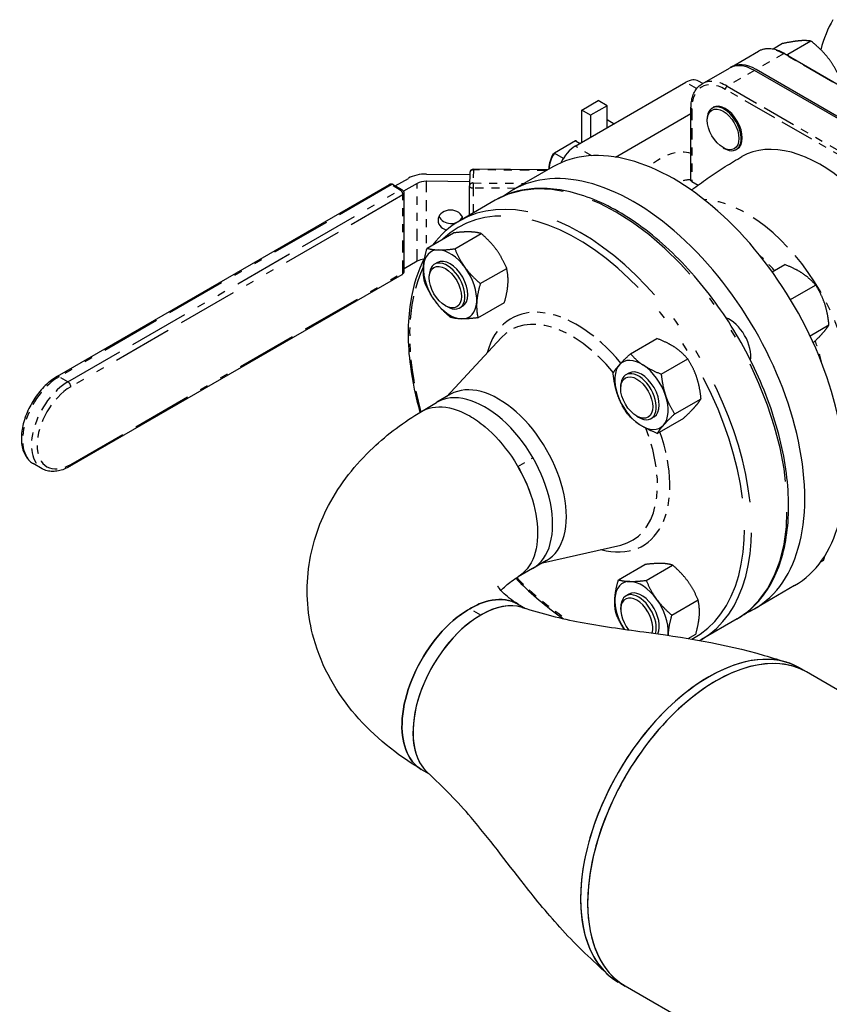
# Model space of a CAD drawing. Header units: inches. Extents: x 3 to 360, y 8 to 227.
# Tile 60 of 98: x 80 to 90, y 157 to 169. Entities that reach past the tile are written whole.
import ezdxf

# ---------------------------------------------------------------- set-up
doc = ezdxf.new("R2010")
doc.units = ezdxf.units.IN
doc.header["$LTSCALE"] = 10.666667
doc.header["$MEASUREMENT"] = 0
doc.linetypes.add('DOUBLE_DASH_DOUBLE_DOT', pattern=[0.74, 0.24, -0.06, 0.24, -0.06, 0.01, -0.06, 0.01, -0.06])
doc.layers.get('0').update_dxf_attribs({"lineweight": 25})
doc.layers.add('PHANTOM', color=7, linetype='DOUBLE_DASH_DOUBLE_DOT', lineweight=25)

msp = doc.modelspace()

# ---------------------------------------------------------------- linework, layer by layer
for p, q in [((89.053, 168.975), (88.934, 168.906)), ((89.404, 169.006), (89.116, 168.84)), ((88.414, 168.684), (88.752, 168.879)), ((89.078, 168.85), (91.425, 167.495)), ((88.054, 168.476), (88.393, 168.672)), ((91.05, 167.286), (88.703, 168.641)), ((91.071, 167.298), (88.724, 168.653)), ((86.48, 167.703), (87.852, 168.495)), ((88.061, 168.48), (88.009, 168.51)), ((86.56, 168.149), (86.766, 168.268)), ((86.877, 168.204), (86.766, 168.268)), ((86.56, 167.749), (86.56, 168.149)), ((86.67, 168.085), (86.56, 168.149)), ((86.877, 168.204), (86.67, 168.085)), ((86.877, 167.932), (86.877, 168.204)), ((86.978, 167.567), (87.916, 168.108)), ((87.916, 167.273), (87.916, 168.179)), ((88.179, 168.175), (88.194, 168.184)), ((86.67, 168.085), (86.67, 167.813)), ((86.877, 168.031), (86.962, 167.981)), ((88.118, 168.023), (88.118, 168.039)), ((86.484, 167.768), (86.221, 167.616)), ((86.484, 167.768), (86.539, 167.737)), ((86.493, 167.763), (86.539, 167.737)), ((88.314, 167.683), (88.328, 167.675)), ((88.477, 167.66), (88.491, 167.668)), ((86.221, 167.616), (86.332, 167.552)), ((85.172, 167.373), (85.167, 167.21)), ((86.139, 167.408), (85.217, 167.417)), ((86.202, 167.445), (85.707, 167.159)), ((86.154, 167.429), (86.154, 167.417)), ((84.247, 167.21), (84.409, 167.303)), ((85.169, 167.261), (84.632, 167.266)), ((84.634, 167.356), (85.171, 167.351)), ((87.925, 167.264), (88.004, 167.218)), ((84.172, 167.224), (80.05, 164.844)), ((84.332, 167.161), (84.222, 167.224)), ((84.519, 167.24), (84.35, 167.142)), ((85.167, 166.847), (85.167, 167.209)), ((84.357, 166.153), (84.357, 167.117)), ((85.488, 167.032), (85.046, 166.777)), ((84.641, 166.436), (84.968, 166.625)), ((84.985, 166.429), (85.313, 166.618)), ((84.519, 166.275), (84.357, 166.182)), ((84.771, 166.258), (84.734, 166.236)), ((85.302, 165.997), (85.629, 166.186)), ((88.924, 166.142), (89.08, 166.232)), ((80.21, 163.73), (84.332, 166.109)), ((84.669, 166.068), (84.669, 166.093)), ((89.151, 165.799), (89.462, 165.979)), ((84.868, 165.723), (84.89, 165.711)), ((85.084, 165.717), (85.046, 165.695)), ((85.273, 165.573), (85.601, 165.762)), ((89.393, 165.349), (89.628, 165.485)), ((84.882, 164.592), (85.56, 165.324)), ((87.166, 165.127), (87.493, 165.316)), ((87.547, 164.874), (87.875, 165.063)), ((87.146, 164.887), (87.109, 164.865)), ((87.044, 164.697), (87.044, 164.722)), ((84.934, 164.623), (84.763, 164.524)), ((87.714, 164.38), (88.041, 164.569)), ((84.571, 164.41), (84.759, 164.521)), ((87.243, 164.352), (87.265, 164.339)), ((87.459, 164.345), (87.421, 164.324)), ((87.498, 164.139), (87.826, 164.328)), ((79.865, 163.7), (79.755, 163.764)), ((86.072, 162.531), (87.044, 162.753)), ((86.124, 162.562), (85.953, 162.463)), ((87.016, 162.322), (87.343, 162.511)), ((87.36, 162.315), (87.688, 162.504)), ((89.526, 162.543), (89.563, 162.565)), ((85.951, 162.461), (85.77, 162.359)), ((89.202, 162.249), (88.707, 161.963)), ((87.146, 162.144), (87.109, 162.123)), ((85.763, 162.023), (85.862, 161.967)), ((87.677, 161.884), (88.004, 162.073)), ((87.044, 161.954), (87.044, 161.98)), ((88.488, 161.836), (88.046, 161.581)), ((87.881, 161.593), (87.976, 161.648)), ((89.35, 161.178), (89.262, 161.229)), ((95.011, 157.91), (89.35, 161.178)), ((84.672, 159.908), (84.57, 159.969)), ((87.1, 157.281), (87.012, 157.332)), ((92.456, 154.188), (87.1, 157.281))]:
    msp.add_line(p, q)
for centre, radius, start, end in [((85.217, 167.372), 0.045, 89.4731, 178.4196), ((84.197, 167.181), 0.05, 60, 120), ((84.307, 167.117), 0.05, 0, 60), ((85.212, 167.209), 0.045, 178.4196, 180), ((84.307, 166.153), 0.05, 300, 0)]:
    msp.add_arc(centre, radius, start, end)
for centre, major_axis, ratio, start_param, end_param in [((91.577, 167.084), (-1.5, 2.598), 0.57735, 0.323749, 0.524789), ((88.703, 168.134), (-0.31, 0.538), 0.57735, 5.497787, 6.283185), ((88.724, 168.146), (-0.31, 0.538), 0.57735, 5.497787, 6.317371), ((87.852, 168.238), (0.157, 0.272), 0.57735, 0, 0.785398), ((88.342, 167.926), (-0.149, 0.258), 0.57735, 3.141593, 6.283185), ((88.328, 167.918), (-0.149, 0.258), 0.57735, 2.356194, 7.068583), ((87.702, 164.847), (1.5, -2.598), 0.57735, 0, 3.141593), ((89.516, 165.894), (0.969, -1.678), 0.57735, 0, 3.141593), ((86.353, 167.52), (0.141, 0.244), 0.57735, 0, 0.062664), ((86.48, 167.446), (0.157, 0.272), 0.57735, 0.785398, 1.72252), ((86.353, 167.52), (-0.141, -0.244), 0.57735, 4.649725, 5.445708), ((86.331, 167.532), (0.126, 0.218), 0.57735, 1.552177, 2.356194), ((87.207, 164.561), (1.5, -2.598), 0.57735, 6.210798, 9.497165), ((84.63, 167.176), (-0.312, 0), 0.57735, 4.696461, 5.497787), ((84.63, 167.176), (0.156, 0), 0.57735, 1.554868, 2.356194), ((84.933, 166.781), (-0.156, 0.004), 0.816393, 3.332139, 7.547608), ((84.936, 166.871), (0.156, -0.004), 0.816393, 3.502499, 5.922279), ((84.927, 165.987), (-0.234, 0.406), 0.57735, 5.947075, 6.994272), ((84.927, 165.987), (-0.234, 0.406), 0.57735, 4.899877, 5.947075), ((84.63, 166.212), (-0.156, 0), 0.57735, 4.879455, 5.497787), ((84.927, 165.987), (-0.156, 0.271), 0.57735, 3.141593, 6.283185), ((84.927, 165.987), (0.234, -0.406), 0.57735, 3.85268, 4.899877), ((84.89, 165.966), (0.156, -0.271), 0.57735, 5.497787, 10.210176), ((84.927, 165.987), (-0.234, 0.406), 0.57735, 3.85268, 4.899877), ((84.927, 165.987), (0.234, -0.406), 0.57735, 4.899877, 5.947075), ((84.927, 165.987), (0.234, -0.406), 0.57735, 5.947075, 6.994272), ((88.394, 165.246), (-0.187, 0.325), 0.57735, 3.757196, 5.667582), ((87.302, 164.616), (-0.234, 0.406), 0.57735, 5.423476, 6.470674), ((87.302, 164.616), (-0.234, 0.406), 0.57735, 0.187488, 1.234686), ((87.302, 164.616), (-0.156, 0.271), 0.57735, 3.141593, 6.283185), ((87.302, 164.616), (-0.234, 0.406), 0.57735, 4.376278, 5.423476), ((85.529, 163.592), (0.595, -1.031), 0.57735, 0, 3.141593), ((87.265, 164.594), (0.156, -0.271), 0.57735, 5.497787, 10.210176), ((85.358, 163.494), (0.595, -1.031), 0.57735, 6.278518, 9.432639), ((85.358, 163.494), (-0.595, 1.031), 0.57735, 3.136925, 6.291046), ((87.302, 164.616), (0.234, -0.406), 0.57735, 4.376278, 5.423476), ((87.302, 164.616), (0.234, -0.406), 0.57735, 0.187488, 1.234686), ((87.302, 164.616), (0.234, -0.406), 0.57735, 5.423476, 6.470674), ((87.302, 161.874), (-0.234, 0.406), 0.57735, 5.947075, 6.994272), ((87.302, 161.874), (-0.234, 0.406), 0.57735, 4.899877, 5.947075), ((87.243, 161.839), (-0.141, 0.244), 0.57735, 3.622528, 8.102418), ((87.265, 161.852), (-0.156, 0.271), 0.57735, 3.627347, 7.068583), ((87.302, 161.874), (-0.156, 0.271), 0.57735, 3.496469, 6.283185), ((85.308, 160.913), (-0.595, -1.031), 0.57735, 3.271336, 6.153442), ((85.308, 160.913), (0.595, 1.031), 0.57735, 0.129743, 0.786202), ((87.302, 161.874), (0.234, -0.406), 0.57735, 3.85268, 4.786734), ((87.302, 161.874), (-0.234, 0.406), 0.57735, 3.85268, 4.899877), ((85.308, 160.913), (-0.595, -1.031), 0.57735, 3.927794, 6.153442), ((87.302, 161.874), (-0.234, 0.406), 0.57735, 3.792628, 3.85268), ((88.137, 159.28), (-1.125, -1.949), 0.57735, 3.141593, 6.283185), ((88.225, 159.229), (1.125, 1.949), 0.57735, 0, 3.141593), ((88.137, 159.28), (1.125, 1.949), 0.57735, 0, 3.141593), ((88.225, 159.229), (1.125, 1.949), 0.57735, 0, 2.356194), ((88.225, 159.229), (-1.125, -1.949), 0.57735, 5.497787, 6.283185)]:
    msp.add_ellipse(centre, major_axis=major_axis, ratio=ratio, start_param=start_param, end_param=end_param)
for centre, major_axis in [((88.314, 167.91), (0.139, -0.24)), ((84.868, 165.953), (-0.141, 0.244)), ((87.243, 164.582), (0.141, -0.244))]:
    msp.add_ellipse(centre, major_axis=major_axis, ratio=0.57735)
for points, weights in [([(89.26, 169.009), (89.179, 169.001), (89.053, 168.975)], [1.93481454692, 1.93481454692, 1.79590111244]), ([(89.404, 169.006), (89.341, 169.016), (89.26, 169.009)], [1.79590111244, 1.93481454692, 1.93481454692]), ([(89.61, 168.806), (89.529, 168.908), (89.404, 169.006)], [1.93481454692, 1.93481454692, 1.79590111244]), ([(89.101, 168.837), (89.109, 168.838), (89.116, 168.84)], [1.81098602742, 1.8036602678, 1.79590111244]), ([(89.116, 168.84), (89.12, 168.832), (89.124, 168.824)], [1.79590111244, 1.8036602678, 1.81098602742]), ([(89.754, 168.57), (89.692, 168.705), (89.61, 168.806)], [1.79590111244, 1.93481454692, 1.93481454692]), ([(85.17, 166.638), (85.09, 166.64), (84.968, 166.625)], [1, 1.0930923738, 1.10906450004]), ([(85.313, 166.618), (85.25, 166.637), (85.17, 166.638)], [1.10906450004, 1.0930923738, 1]), ([(85.501, 166.419), (85.427, 166.519), (85.313, 166.618)], [1, 1.0930923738, 1.10906450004]), ([(84.597, 166.206), (84.603, 166.305), (84.641, 166.436)], [1, 1.0930923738, 1.10906450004]), ([(84.641, 166.436), (84.703, 166.417), (84.783, 166.415)], [1.10906450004, 1.0930923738, 1]), ([(84.783, 166.415), (84.863, 166.413), (84.985, 166.429)], [1, 1.0930923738, 1.10906450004]), ([(84.985, 166.429), (85.041, 166.296), (85.114, 166.196)], [1.10906450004, 1.0930923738, 1]), ([(85.629, 166.186), (85.574, 166.319), (85.501, 166.419)], [1.10906450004, 1.0930923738, 1]), ([(84.612, 166.011), (84.59, 166.108), (84.597, 166.206)], [1.10906450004, 1.0930923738, 1]), ([(85.114, 166.196), (85.187, 166.096), (85.302, 165.997)], [1, 1.0930923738, 1.10906450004]), ([(85.645, 165.991), (85.651, 166.09), (85.629, 166.186)], [1, 1.0930923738, 1.10906450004]), ([(89.301, 166.123), (89.212, 166.182), (89.08, 166.232)], [1, 1.0930923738, 1.10906450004]), ([(89.462, 165.979), (89.389, 166.064), (89.301, 166.123)], [1.10906450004, 1.0930923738, 1]), ([(84.741, 165.779), (84.667, 165.879), (84.612, 166.011)], [1, 1.0930923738, 1.10906450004]), ([(85.302, 165.997), (85.264, 165.866), (85.258, 165.768)], [1.10906450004, 1.0930923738, 1]), ([(85.601, 165.762), (85.638, 165.893), (85.645, 165.991)], [1.10906450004, 1.0930923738, 1]), ([(89.575, 165.749), (89.536, 165.864), (89.462, 165.979)], [1, 1.0930923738, 1.10906450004]), ([(84.929, 165.58), (84.814, 165.678), (84.741, 165.779)], [1.10906450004, 1.0930923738, 1]), ([(85.258, 165.768), (85.251, 165.669), (85.273, 165.573)], [1, 1.0930923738, 1.10906450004]), ([(89.628, 165.485), (89.613, 165.635), (89.575, 165.749)], [1.10906450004, 1.0930923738, 1]), ([(85.071, 165.559), (84.991, 165.561), (84.929, 165.58)], [1, 1.0930923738, 1.10906450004]), ([(85.273, 165.573), (85.151, 165.558), (85.071, 165.559)], [1.10906450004, 1.0930923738, 1]), ([(89.55, 165.382), (89.6, 165.438), (89.628, 165.485)], [1, 1.0930923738, 1.10906450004]), ([(87.714, 165.207), (87.625, 165.265), (87.493, 165.316)], [1, 1.0930923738, 1.10906450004]), ([(89.433, 165.263), (89.506, 165.332), (89.55, 165.382)], [1.10409817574, 1.08187983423, 1]), ([(87.875, 165.063), (87.802, 165.148), (87.714, 165.207)], [1.10906450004, 1.0930923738, 1]), ([(87.028, 164.99), (87.078, 165.045), (87.166, 165.127)], [1, 1.0930923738, 1.10906450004]), ([(87.166, 165.127), (87.238, 165.042), (87.327, 164.983)], [1.10906450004, 1.0930923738, 1]), ([(87.988, 164.833), (87.949, 164.948), (87.875, 165.063)], [1, 1.0930923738, 1.10906450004]), ([(86.95, 164.886), (86.978, 164.934), (87.028, 164.99)], [1.10906450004, 1.0930923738, 1]), ([(87.327, 164.983), (87.416, 164.925), (87.547, 164.874)], [1, 1.0930923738, 1.10906450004]), ([(87.004, 164.622), (86.965, 164.737), (86.95, 164.886)], [1, 1.0930923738, 1.10906450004]), ([(87.547, 164.874), (87.562, 164.724), (87.601, 164.61)], [1.10906450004, 1.0930923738, 1]), ([(88.041, 164.569), (88.026, 164.718), (87.988, 164.833)], [1.10906450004, 1.0930923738, 1]), ([(87.117, 164.392), (87.042, 164.507), (87.004, 164.622)], [1.10906450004, 1.0930923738, 1]), ([(87.601, 164.61), (87.639, 164.495), (87.714, 164.38)], [1, 1.0930923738, 1.10906450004]), ([(87.963, 164.466), (88.013, 164.521), (88.041, 164.569)], [1, 1.0930923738, 1.10906450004]), ([(87.826, 164.328), (87.913, 164.41), (87.963, 164.466)], [1.10906450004, 1.0930923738, 1]), ([(87.278, 164.248), (87.189, 164.307), (87.117, 164.392)], [1, 1.0930923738, 1.10906450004]), ([(87.714, 164.38), (87.626, 164.298), (87.576, 164.242)], [1.10906450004, 1.0930923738, 1]), ([(87.498, 164.139), (87.366, 164.19), (87.278, 164.248)], [1.10906450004, 1.0930923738, 1]), ([(87.576, 164.242), (87.526, 164.186), (87.498, 164.139)], [1, 1.0930923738, 1.10906450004]), ([(89.563, 162.565), (89.571, 162.593), (89.577, 162.619)], [1.10906450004, 1.10554835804, 1.09829476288]), ([(87.545, 162.525), (87.465, 162.526), (87.343, 162.511)], [1, 1.0930923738, 1.10906450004]), ([(87.688, 162.504), (87.625, 162.523), (87.545, 162.525)], [1.10906450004, 1.0930923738, 1]), ([(87.876, 162.305), (87.802, 162.405), (87.688, 162.504)], [1, 1.0930923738, 1.10906450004]), ([(86.972, 162.093), (86.978, 162.191), (87.016, 162.322)], [1, 1.0930923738, 1.10906450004]), ([(87.016, 162.322), (87.078, 162.303), (87.158, 162.301)], [1.10906450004, 1.0930923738, 1]), ([(87.158, 162.301), (87.238, 162.3), (87.36, 162.315)], [1, 1.0930923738, 1.10906450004]), ([(87.36, 162.315), (87.416, 162.182), (87.489, 162.082)], [1.10906450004, 1.0930923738, 1]), ([(88.004, 162.073), (87.949, 162.205), (87.876, 162.305)], [1.10906450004, 1.0930923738, 1]), ([(86.987, 161.898), (86.965, 161.994), (86.972, 162.093)], [1.10906450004, 1.0930923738, 1]), ([(87.489, 162.082), (87.562, 161.982), (87.677, 161.884)], [1, 1.0930923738, 1.10906450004]), ([(88.02, 161.878), (88.026, 161.976), (88.004, 162.073)], [1, 1.0930923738, 1.10906450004]), ([(87.086, 161.708), (87.031, 161.792), (86.987, 161.898)], [1.03396033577, 1.09626708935, 1.10906450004]), ([(87.677, 161.884), (87.639, 161.753), (87.633, 161.654)], [1.10906450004, 1.0930923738, 1]), ([(87.976, 161.648), (88.013, 161.779), (88.02, 161.878)], [1.10906450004, 1.0930923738, 1]), ([(87.633, 161.654), (87.632, 161.643), (87.632, 161.632)], [1, 1.00959528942, 1.01837125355])]:
    msp.add_rational_spline(points, weights, degree=2)
for points, knots in [([(89.078, 168.85), (89.055, 168.864), (89.032, 168.875), (88.986, 168.893), (88.963, 168.9), (88.917, 168.909), (88.895, 168.911), (88.851, 168.911), (88.83, 168.908), (88.789, 168.898), (88.77, 168.89), (88.752, 168.879)], [4.712389, 4.712389, 4.712389, 4.712389, 4.8694686, 4.8694686, 5.0265482, 5.0265482, 5.1836279, 5.1836279, 5.3407075, 5.3407075, 5.4977871, 5.4977871, 5.4977871, 5.4977871]), ([(87.916, 168.179), (87.916, 168.206), (87.918, 168.232), (87.925, 168.281), (87.931, 168.304), (87.946, 168.348), (87.955, 168.369), (87.977, 168.406), (87.99, 168.423), (88.02, 168.453), (88.036, 168.466), (88.054, 168.476)], [0, 0, 0, 0, 0.1570796, 0.1570796, 0.3141593, 0.3141593, 0.4712389, 0.4712389, 0.6283185, 0.6283185, 0.7853982, 0.7853982, 0.7853982, 0.7853982]), ([(87.921, 167.157), (87.931, 167.164), (87.941, 167.172), (88.014, 167.226), (88.078, 167.272), (88.208, 167.362), (88.275, 167.406), (88.409, 167.491), (88.478, 167.532), (88.547, 167.572)], [0.71307941, 0.71307941, 0.71307941, 0.71307941, 0.71672889, 0.71672889, 0.73961865, 0.73961865, 0.7625084, 0.7625084, 0.78539816, 0.78539816, 0.78539816, 0.78539816]), ([(87.925, 167.264), (87.923, 167.265), (87.92, 167.267), (87.917, 167.27), (87.916, 167.272), (87.916, 167.273), (87.916, 167.273), (87.916, 167.273)], [0, 0, 0, 0, 0.02969641, 0.02969641, 0.05939282, 0.05939282, 0.06106123, 0.06106123, 0.06106123, 0.06106123]), ([(88.488, 161.836), (88.648, 161.929), (88.783, 162.064), (88.991, 162.408), (89.063, 162.618), (89.136, 163.094), (89.136, 163.362), (89.064, 163.923), (88.991, 164.217), (88.78, 164.802), (88.642, 165.093), (88.315, 165.643), (88.126, 165.902), (87.717, 166.362), (87.496, 166.563), (87.043, 166.887), (86.811, 167.01), (86.359, 167.162), (86.139, 167.192), (85.774, 167.157), (85.622, 167.11), (85.488, 167.032)], [4.712389, 4.712389, 4.712389, 4.712389, 5.019722, 5.019722, 5.33549, 5.33549, 5.658361, 5.658361, 5.98179, 5.98179, 6.304623, 6.304623, 6.627229, 6.627229, 6.950129, 6.950129, 7.273619, 7.273619, 7.59607, 7.59607, 7.853982, 7.853982, 7.853982, 7.853982]), ([(84.611, 166.315), (84.526, 166.154), (84.466, 165.967), (84.397, 165.519), (84.397, 165.252), (84.458, 164.785), (84.498, 164.593), (84.553, 164.399)], [1.9161044, 1.9161044, 1.9161044, 1.9161044, 2.1938969, 2.1938969, 2.5167681, 2.5167681, 2.731422, 2.731422, 2.731422, 2.731422]), ([(80.05, 164.844), (79.999, 164.815), (79.95, 164.777), (79.857, 164.686), (79.814, 164.634), (79.738, 164.521), (79.705, 164.461), (79.652, 164.337), (79.632, 164.273), (79.609, 164.149), (79.604, 164.089), (79.613, 163.976), (79.626, 163.925), (79.669, 163.838), (79.699, 163.803), (79.741, 163.772), (79.748, 163.768), (79.755, 163.764)], [4.712389, 4.712389, 4.712389, 4.712389, 5.045507, 5.045507, 5.377506, 5.377506, 5.707821, 5.707821, 6.03842, 6.03842, 6.371033, 6.371033, 6.702981, 6.702981, 7.013011, 7.013011, 7.068583, 7.068583, 7.068583, 7.068583]), ([(84.571, 164.409), (84.589, 164.421), (84.609, 164.43), (84.726, 164.476), (84.842, 164.478), (85.032, 164.424), (85.101, 164.394), (85.17, 164.355)], [-2.201052, -2.201052, -2.201052, -2.201052, -1.935573, -1.935573, -0.684377, -0.684377, 0, 0, 0, 0]), ([(84.571, 164.409), (84.589, 164.421), (84.609, 164.43), (84.726, 164.476), (84.842, 164.478), (85.032, 164.424), (85.101, 164.394), (85.17, 164.355)], [-2.201052, -2.201052, -2.201052, -2.201052, -1.935577, -1.935577, -0.684378, -0.684378, 0, 0, 0, 0]), ([(84.57, 159.969), (84.266, 160.151), (83.986, 160.373), (83.523, 160.914), (83.336, 161.234), (83.158, 161.871), (83.135, 162.17), (83.205, 162.736), (83.293, 163.003), (83.562, 163.517), (83.753, 163.755), (84.154, 164.132), (84.355, 164.28), (84.571, 164.409)], [0.018701, 0.018701, 0.018701, 0.018701, 0.325299, 0.325299, 0.625573, 0.625573, 0.856853, 0.856853, 1.079132, 1.079132, 1.33575, 1.33575, 1.55223, 1.55223, 1.55223, 1.55223]), ([(85.17, 164.355), (85.234, 164.318), (85.298, 164.273), (85.479, 164.121), (85.591, 163.995), (85.789, 163.704), (85.872, 163.538), (85.983, 163.213), (86.012, 163.055), (86.015, 162.765), (85.987, 162.634), (85.893, 162.46), (85.84, 162.402), (85.776, 162.363)], [-17.41445, -17.41445, -17.41445, -17.41445, -16.781893, -16.781893, -15.58237, -15.58237, -14.308725, -14.308725, -13.088886, -13.088886, -11.834384, -11.834384, -10.927345, -10.927345, -10.927345, -10.927345]), ([(80.21, 163.73), (80.186, 163.716), (80.162, 163.704), (80.114, 163.685), (80.09, 163.678), (80.042, 163.668), (80.018, 163.666), (79.972, 163.666), (79.949, 163.669), (79.905, 163.681), (79.884, 163.689), (79.865, 163.7)], [4.712389, 4.712389, 4.712389, 4.712389, 4.8694686, 4.8694686, 5.0265482, 5.0265482, 5.1836279, 5.1836279, 5.3407075, 5.3407075, 5.4977871, 5.4977871, 5.4977871, 5.4977871]), ([(85.766, 163.728), (85.833, 163.614), (85.888, 163.493), (85.983, 163.213), (86.012, 163.055), (86.015, 162.765), (85.987, 162.634), (85.893, 162.46), (85.84, 162.402), (85.776, 162.363)], [-15.235565, -15.235565, -15.235565, -15.235565, -14.308749, -14.308749, -13.088909, -13.088909, -11.834404, -11.834404, -10.927345, -10.927345, -10.927345, -10.927345]), ([(85.77, 162.019), (85.685, 162.072), (85.623, 162.123), (85.543, 162.202), (85.526, 162.23), (85.521, 162.24), (85.521, 162.241), (85.521, 162.241)], [0.0371974, 0.0371974, 0.0371974, 0.0371974, 0.2614437, 0.2614437, 0.4881168, 0.4881168, 0.5364743, 0.5364743, 0.5364743, 0.5364743]), ([(85.558, 162.189), (85.573, 162.206), (85.593, 162.226), (85.658, 162.283), (85.71, 162.322), (85.776, 162.363)], [1.2553637, 1.2553637, 1.2553637, 1.2553637, 1.3675432, 1.3675432, 1.5390524, 1.5390524, 1.5390524, 1.5390524]), ([(85.742, 162.341), (85.909, 162.169), (86.085, 162.016), (86.288, 161.871), (86.312, 161.854), (86.336, 161.838)], [3.5529306, 3.5529306, 3.5529306, 3.5529306, 3.8085364, 3.8085364, 3.8428619, 3.8428619, 3.8428619, 3.8428619]), ([(85.762, 162.023), (85.739, 162.036), (85.714, 162.047), (85.591, 162.086), (85.479, 162.083), (85.298, 162.028), (85.234, 161.999), (85.17, 161.962)], [-2.161952, -2.161952, -2.161952, -2.161952, -1.83208, -1.83208, -0.632557, -0.632557, 0, 0, 0, 0]), ([(85.17, 161.962), (85.234, 161.999), (85.298, 162.028), (85.479, 162.083), (85.591, 162.086), (85.714, 162.047), (85.739, 162.036), (85.762, 162.023)], [0, 0, 0, 0, 0.632557, 0.632557, 1.83208, 1.83208, 2.161952, 2.161952, 2.161952, 2.161952]), ([(85.17, 161.962), (85.101, 161.922), (85.032, 161.873), (84.842, 161.708), (84.726, 161.573), (84.536, 161.278), (84.459, 161.119), (84.354, 160.796), (84.327, 160.632), (84.333, 160.353), (84.361, 160.234), (84.451, 160.066), (84.505, 160.008), (84.57, 159.969)], [-17.41445, -17.41445, -17.41445, -17.41445, -16.730073, -16.730073, -15.478877, -15.478877, -14.263079, -14.263079, -12.999422, -12.999422, -11.835144, -11.835144, -10.916424, -10.916424, -10.916424, -10.916424]), ([(84.57, 159.969), (84.505, 160.008), (84.451, 160.066), (84.361, 160.234), (84.333, 160.353), (84.327, 160.632), (84.354, 160.796), (84.459, 161.119), (84.536, 161.278), (84.726, 161.573), (84.842, 161.708), (85.032, 161.873), (85.101, 161.922), (85.17, 161.962)], [10.916424, 10.916424, 10.916424, 10.916424, 11.835144, 11.835144, 12.999422, 12.999422, 14.263079, 14.263079, 15.478877, 15.478877, 16.730073, 16.730073, 17.41445, 17.41445, 17.41445, 17.41445]), ([(85.821, 161.979), (86.078, 161.9), (86.3, 161.841), (86.796, 161.747), (87.058, 161.712), (87.798, 161.612), (88.331, 161.531), (88.924, 161.354), (89.02, 161.324), (89.111, 161.295)], [0, 0, 0, 0, 2.524812, 2.524812, 5.175891, 5.175891, 9.658852, 9.658852, 10.557914, 10.557914, 10.557914, 10.557914]), ([(86.879, 157.429), (86.702, 157.591), (86.499, 157.78), (86.15, 158.162), (85.994, 158.353), (85.617, 158.833), (85.407, 159.115), (85.019, 159.571), (84.849, 159.743), (84.641, 159.936)], [0, 0, 0, 0, 2.25678, 2.25678, 4.435619, 4.435619, 7.898035, 7.898035, 10.563966, 10.563966, 10.563966, 10.563966])]:
    msp.add_open_spline(points, degree=3, knots=knots)
for points in [[(86.221, 167.616), (86.217, 167.614), (86.212, 167.611), (86.208, 167.609)], [(85.046, 166.777), (84.918, 166.703), (84.806, 166.602), (84.714, 166.478)], [(88.024, 161.569), (88.031, 161.573), (88.039, 161.577), (88.046, 161.581)]]:
    msp.add_open_spline(points, degree=3)
at = {"layer": 'PHANTOM', "ltscale": 0.023779}
for p, q in [((89.063, 168.849), (88.724, 168.653)), ((88.703, 168.641), (88.364, 168.446))]:
    msp.add_line(p, q, dxfattribs=at)
at = {"layer": 'PHANTOM', "ltscale": 0.165429}
for p, q in [((91.409, 167.494), (89.063, 168.849)), ((90.689, 167.052), (88.342, 168.407)), ((88.364, 168.446), (90.711, 167.091))]:
    msp.add_line(p, q, dxfattribs=at)
at = {"layer": 'PHANTOM', "ltscale": 0.009386}
msp.add_line((87.986, 168.417), (87.852, 168.495), dxfattribs=at)
at = {"layer": 'PHANTOM', "ltscale": 0.055066}
msp.add_line((87.925, 168.167), (87.925, 167.264), dxfattribs=at)
at = {"layer": 'PHANTOM', "ltscale": 0.014465}
msp.add_line((86.686, 167.583), (86.48, 167.703), dxfattribs=at)
at = {"layer": 'PHANTOM', "ltscale": 0.013965}
msp.add_line((85.217, 167.408), (85.212, 167.246), dxfattribs=at)
at = {"layer": 'PHANTOM', "ltscale": 0.045182}
msp.add_line((86.125, 167.4), (85.217, 167.408), dxfattribs=at)
at = {"layer": 'PHANTOM', "ltscale": 0.052546}
msp.add_line((84.632, 167.266), (84.632, 166.404), dxfattribs=at)
at = {"layer": 'PHANTOM', "ltscale": 0.290652}
for p, q in [((84.197, 167.222), (80.075, 164.842)), ((80.185, 164.778), (84.307, 167.158)), ((84.342, 167.097), (80.22, 164.717)), ((80.22, 163.753), (84.342, 166.132))]:
    msp.add_line(p, q, dxfattribs=at)
at = {"layer": 'PHANTOM', "ltscale": 0.007681}
for p, q in [((84.307, 167.158), (84.197, 167.222)), ((80.185, 164.778), (80.075, 164.842))]:
    msp.add_line(p, q, dxfattribs=at)
at = {"layer": 'PHANTOM', "ltscale": 0.058818}
for p, q in [((84.519, 166.275), (84.519, 167.24)), ((84.342, 166.132), (84.342, 167.097))]:
    msp.add_line(p, q, dxfattribs=at)
at = {"layer": 'PHANTOM', "ltscale": 0.031558}
msp.add_line((85.212, 167.246), (85.847, 167.24), dxfattribs=at)
at = {"layer": 'PHANTOM', "ltscale": 0.026259}
msp.add_line((85.74, 167.178), (85.212, 167.183), dxfattribs=at)
at = {"layer": 'PHANTOM', "ltscale": 0.018833}
msp.add_line((85.212, 167.183), (85.212, 166.873), dxfattribs=at)
at = {"layer": 'PHANTOM', "ltscale": 0.013076}
msp.add_line((85.766, 163.728), (85.953, 163.837), dxfattribs=at)
at = {"layer": 'PHANTOM', "ltscale": 0.009638}
msp.add_line((85.308, 161.884), (85.17, 161.962), dxfattribs=at)
at = {"layer": 'PHANTOM', "ltscale": 0.024213}
for centre in [(89.063, 168.342), (88.364, 167.939)]:
    msp.add_ellipse(centre, major_axis=(-0.31, 0.538), ratio=0.57735, start_param=5.497787, end_param=6.283185, dxfattribs=at)
at = {"layer": 'PHANTOM', "ltscale": 0.001124}
for centre, major_axis in [((89.063, 168.823), (0.0156, 0.0271)), ((87.948, 168.179), (-0.0312, 0))]:
    msp.add_ellipse(centre, major_axis=major_axis, ratio=0.57735, start_param=0, end_param=0.785398, dxfattribs=at)
at = {"layer": 'PHANTOM', "ltscale": 0.046078}
msp.add_ellipse((88.342, 167.926), major_axis=(-0.295, 0.51), ratio=0.57735, start_param=5.497787, end_param=7.068583, dxfattribs=at)
at = {"layer": 'PHANTOM', "ltscale": 0.002348}
msp.add_ellipse((88.364, 168.42), major_axis=(0.0156, 0.0271), ratio=0.57735, start_param=0.785398, end_param=2.356194, dxfattribs=at)
at = {"layer": 'PHANTOM', "ltscale": 0.038912}
msp.add_ellipse((87.533, 166.839), major_axis=(0.432, 0.749), ratio=0.57735, start_param=0.106845, end_param=1.011615, dxfattribs=at)
at = {"layer": 'PHANTOM', "ltscale": 0.597009}
for centre, major_axis, start_param, end_param in [((86.988, 164.434), (-1.5, 2.598), 3.141593, 6.283185), ((86.546, 164.179), (1.5, -2.598), 0, 3.141593)]:
    msp.add_ellipse(centre, major_axis=major_axis, ratio=0.57735, start_param=start_param, end_param=end_param, dxfattribs=at)
at = {"layer": 'PHANTOM', "ltscale": 0.003375}
for centre in [(85.217, 167.372), (85.212, 167.209)]:
    msp.add_ellipse(centre, major_axis=(-0.045, 0.0012), ratio=0.816393, start_param=4.73491, end_param=6.283185, dxfattribs=at)
at = {"layer": 'PHANTOM', "ltscale": 0.001282}
msp.add_ellipse((85.217, 167.372), major_axis=(0.0004, 0.045), ratio=0.013005, start_param=0, end_param=0.61554, dxfattribs=at)
at = {"layer": 'PHANTOM', "ltscale": 0.010685}
msp.add_ellipse((87.716, 166.733), major_axis=(0.303, 0.524), ratio=0.57735, start_param=0.298263, end_param=0.65557, dxfattribs=at)
at = {"layer": 'PHANTOM', "ltscale": 0.001859}
for centre, major_axis, start_param, end_param in [((84.197, 167.181), (-0.025, 0.0433), 5.497787, 6.283185), ((84.197, 167.181), (0.025, 0.0433), 0, 0.785398), ((84.307, 167.117), (0.025, 0.0433), 0, 0.785398), ((84.307, 167.117), (0.05, 0), 5.497787, 6.283185), ((84.307, 166.153), (0.05, 0), 5.497787, 6.283185), ((84.307, 166.153), (0.025, -0.0433), 0, 0.785398), ((80.075, 164.801), (-0.025, 0.0433), 5.497787, 6.283185), ((80.185, 163.773), (0.025, -0.0433), 0, 0.785398)]:
    msp.add_ellipse(centre, major_axis=major_axis, ratio=0.57735, start_param=start_param, end_param=end_param, dxfattribs=at)
at = {"layer": 'PHANTOM', "ltscale": 0.003817}
for centre in [(84.307, 167.117), (80.185, 164.737)]:
    msp.add_ellipse(centre, major_axis=(0.025, -0.0433), ratio=0.57735, start_param=0.785398, end_param=2.356194, dxfattribs=at)
at = {"layer": 'PHANTOM', "ltscale": 0.00339}
msp.add_ellipse((85.212, 167.209), major_axis=(-0.045, 0), ratio=0.57735, start_param=0, end_param=1.554868, dxfattribs=at)
at = {"layer": 'PHANTOM', "ltscale": 0.003426}
msp.add_ellipse((85.212, 167.209), major_axis=(0.0004, 0.045), ratio=0.013005, start_param=0.61554, end_param=2.186336, dxfattribs=at)
at = {"layer": 'PHANTOM', "ltscale": 0.220308}
msp.add_ellipse((88.605, 165.368), major_axis=(-0.917, 1.589), ratio=0.57735, start_param=3.508075, end_param=5.916703, dxfattribs=at)
at = {"layer": 'PHANTOM', "ltscale": 0.616982}
msp.add_ellipse((86.502, 164.154), major_axis=(-1.469, 2.544), ratio=0.57735, start_param=3.112158, end_param=6.427933, dxfattribs=at)
at = {"layer": 'PHANTOM', "ltscale": 0.013467}
msp.add_ellipse((88.444, 165.275), major_axis=(0.805, -1.394), ratio=0.57735, start_param=1.893884, end_param=2.0629, dxfattribs=at)
at = {"layer": 'PHANTOM', "ltscale": 0.114198}
msp.add_ellipse((86.502, 164.154), major_axis=(-1.469, 2.544), ratio=0.57735, start_param=0.374763, end_param=1.15487, dxfattribs=at)
at = {"layer": 'PHANTOM', "ltscale": 0.146433}
msp.add_ellipse((86.502, 164.154), major_axis=(-0.815, 1.411), ratio=0.57735, start_param=5.004362, end_param=6.807807, dxfattribs=at)
at = {"layer": 'PHANTOM', "ltscale": 0.110436}
msp.add_ellipse((86.434, 164.115), major_axis=(-0.754, 1.306), ratio=0.57735, start_param=4.989701, end_param=6.45959, dxfattribs=at)
at = {"layer": 'PHANTOM', "ltscale": 0.014224}
msp.add_ellipse((88.444, 165.275), major_axis=(0.805, -1.394), ratio=0.57735, start_param=1.078693, end_param=1.257127, dxfattribs=at)
at = {"layer": 'PHANTOM', "ltscale": 0.075187}
for centre in [(80.075, 164.319), (80.185, 164.255)]:
    msp.add_ellipse(centre, major_axis=(-0.32, -0.555), ratio=0.57735, start_param=3.926991, end_param=6.283185, dxfattribs=at)
at = {"layer": 'PHANTOM', "ltscale": 0.092448}
msp.add_ellipse((80.22, 164.235), major_axis=(-0.295, -0.511), ratio=0.57735, start_param=3.926991, end_param=7.068583, dxfattribs=at)
at = {"layer": 'PHANTOM', "ltscale": 0.111888}
msp.add_ellipse((86.434, 164.115), major_axis=(0.754, -1.306), ratio=0.57735, start_param=6.106781, end_param=7.595974, dxfattribs=at)
at = {"layer": 'PHANTOM', "ltscale": 0.144232}
msp.add_ellipse((86.502, 164.154), major_axis=(0.815, -1.411), ratio=0.57735, start_param=5.758564, end_param=7.534923, dxfattribs=at)
at = {"layer": 'PHANTOM', "ltscale": 0.04553}
msp.add_ellipse((86.502, 164.154), major_axis=(-1.469, 2.544), ratio=0.57735, start_param=1.987558, end_param=2.298994, dxfattribs=at)

doc.saveas('drawing.dxf')
